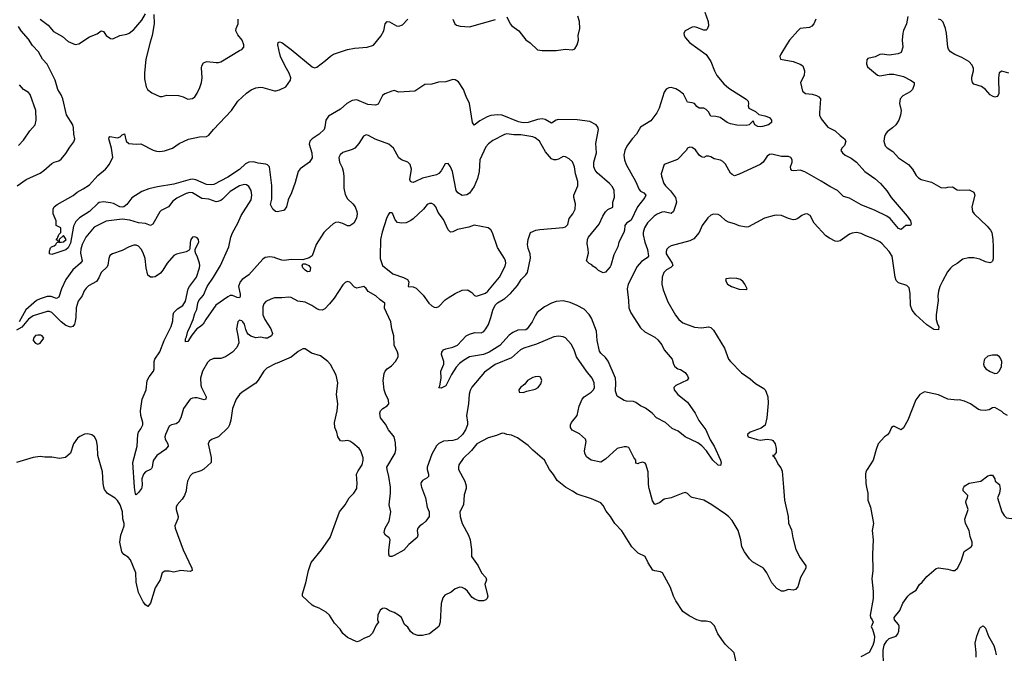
# Model space of a CAD drawing. Header units: inches. Extents: x 1473912 to 1647258, y 640388 to 773423.
# Tile 186 of 256: x 1577816 to 1586211, y 668584 to 673985. Entities that reach past the tile are written whole.
import ezdxf

# ---------------------------------------------------------------- set-up
doc = ezdxf.new("R2010")
doc.units = ezdxf.units.IN
doc.header["$MEASUREMENT"] = 0
for name, color, linetype in [('B5676', 7, 'Continuous'), ('B5677', 7, 'Continuous'), ('B5686', 7, 'Continuous'), ('B5687', 7, 'Continuous')]:
    doc.layers.add(name, color=color, linetype=linetype)

msp = doc.modelspace()

# ---------------------------------------------------------------- linework, layer by layer
at = {"layer": 'B5676', "color": 5}
for points, elevation in [([(1579239.6, 670000), (1579236, 669970), (1579220.3, 669930), (1579202, 669898), (1579159.3, 669850), (1579150.4, 669830), (1579150.4, 669810), (1579166.7, 669750), (1579164.9, 669730), (1579139.3, 669670), (1579141.6, 669650), (1579210, 669466.8), (1579283.8, 669310), (1579286, 669290), (1579270, 669280.9), (1579190, 669289.7), (1579130, 669274.5), (1579090, 669283.7), (1579054.8, 669285.2), (1579031.3, 669270), (1579014.9, 669210), (1578970, 669140.9), (1578930.2, 669009.8), (1578910, 668982.7), (1578890, 668996), (1578870, 669022.7), (1578830, 669101.2), (1578809.8, 669190), (1578805.4, 669270), (1578761.2, 669381.2), (1578742, 669402), (1578705.1, 669425.1), (1578687.7, 669447.7), (1578669.7, 669530), (1578678.8, 669590), (1578707.6, 669670), (1578706.6, 669690), (1578694.5, 669730), (1578693.6, 669790), (1578672.5, 669850), (1578650, 669887.6), (1578630, 669906.3), (1578565.3, 669945.3), (1578539.2, 669979.2), (1578534.7, 670000)], 780), ([(1578857.6, 670000), (1578856, 669990), (1578830, 669953.2), (1578810, 669935.3), (1578804.1, 669944.1), (1578797.6, 669977.6), (1578795.9, 670000)], 760)]:
    msp.add_lwpolyline(points, dxfattribs=dict(at, elevation=elevation))
at = {"layer": 'B5677', "color": 5}
for points, elevation in [([(1577990.2, 673990.2), (1578058.9, 673938.9), (1578105.1, 673885.1), (1578180.8, 673840.8), (1578230, 673798.9), (1578290, 673773.4), (1578320.2, 673779.8), (1578410, 673839.1), (1578475.9, 673864.1), (1578510, 673891.3), (1578530, 673884.7), (1578554, 673850), (1578590, 673825.5), (1578610, 673823), (1578670, 673850.4), (1578730, 673860.5), (1578750, 673870.5), (1578790, 673903), (1578857.8, 673982.2), (1578890, 674034)], 740), ([(1578958.8, 674030), (1578961.6, 673950), (1578945.5, 673850), (1578927.3, 673792.7), (1578892.7, 673647.3), (1578879, 673530), (1578880.5, 673480.5), (1578893.4, 673413.4), (1578907, 673390), (1578942.6, 673362.6), (1579010, 673330.3), (1579030, 673330.3), (1579070, 673340.9), (1579170, 673337.6), (1579208.8, 673328.8), (1579250, 673308.7), (1579290, 673312), (1579310, 673326.7), (1579330, 673358.4), (1579352.5, 673407.5), (1579365.7, 673450), (1579371.6, 673490), (1579365.4, 673574.6), (1579368, 673592), (1579383, 673617), (1579411.5, 673628.5), (1579490, 673619.5), (1579510, 673619.3), (1579530, 673625.5), (1579690, 673723), (1579709.6, 673730.4), (1579726, 673750), (1579727, 673770), (1579711.6, 673810), (1579676.2, 673856.2), (1579659.6, 673890), (1579660.7, 673910), (1579678.7, 673950), (1579678, 673990)], 740), ([(1577796, 672570), (1577870, 672622), (1577990, 672676.1), (1578021.5, 672698.5), (1578090, 672759.5), (1578110, 672770.4), (1578150, 672782.4), (1578170, 672795.8), (1578210, 672843.7), (1578242.4, 672897.6), (1578277.3, 672942.7), (1578285.1, 672970), (1578276.4, 673010), (1578275.6, 673064.4), (1578268.7, 673090), (1578214.7, 673174.7), (1578184.6, 673310), (1578170, 673344.4), (1578142.2, 673390), (1578117.5, 673470), (1578050, 673606.6), (1578009.8, 673650), (1577976, 673710), (1577926.4, 673766.4), (1577890, 673818), (1577829.8, 673890), (1577806.3, 673926.3)], 740), ([(1577805.9, 672914.1), (1577850, 672957.1), (1577902.7, 673037.3), (1577947.3, 673090), (1577956.2, 673130), (1577954.7, 673210), (1577906.6, 673346.6), (1577890, 673364.2), (1577847.3, 673390), (1577815.8, 673430)], 760), ([(1580000, 672349.6), (1579998, 672350), (1579974, 672370), (1579955.3, 672410), (1579964.5, 672455.5), (1579967, 672573), (1579946, 672730), (1579930, 672746.8), (1579913.3, 672753.3), (1579850, 672761.4), (1579810, 672772.5), (1579770, 672771.6), (1579742.7, 672757.3), (1579690, 672709), (1579590, 672643.4), (1579470, 672580.4), (1579450, 672576.8), (1579410, 672580.4), (1579319.3, 672619.3), (1579290, 672624.9), (1579270, 672623), (1579130, 672581.8), (1578990, 672559.3), (1578917.7, 672542.3), (1578858.2, 672521.8), (1578773.3, 672466.7), (1578730.1, 672410), (1578703.8, 672390), (1578690, 672386.6), (1578670, 672389.9), (1578617.3, 672417.3), (1578590, 672423.7), (1578530, 672431.5), (1578494.6, 672425.4), (1578481.7, 672418.3), (1578412.4, 672350), (1578324.8, 672295.2), (1578295.9, 672264.1), (1578275, 672225), (1578250, 672079), (1578230, 672039.6), (1578210, 672024.2), (1578090, 671984), (1578070, 671988), (1578069.2, 672010.8), (1578079, 672041), (1578088, 672050), (1578110, 672057.3), (1578125.2, 672070), (1578134, 672086), (1578146, 672090), (1578142, 672102), (1578130, 672106), (1578128.9, 672111.1), (1578138, 672122), (1578150, 672154), (1578166, 672170), (1578166, 672210), (1578128, 672230), (1578126, 672270), (1578101.2, 672330), (1578102.7, 672370), (1578109.3, 672390), (1578135.3, 672410), (1578272.9, 672487.1), (1578306.1, 672513.9), (1578358, 672542), (1578410, 672578), (1578482, 672658), (1578546.6, 672710), (1578564.5, 672730), (1578579.3, 672750), (1578609.3, 672810.7), (1578598, 672890), (1578575.3, 672970), (1578578, 672982), (1578586, 672990), (1578650, 672977.1), (1578673.6, 672986.4), (1578690, 673002.8), (1578710, 673010.8), (1578724.9, 672950), (1578746, 672930), (1578810, 672922.8), (1578850, 672926), (1578954.2, 672874.2), (1578983.7, 672863.7), (1579010, 672860.4), (1579050, 672867.2), (1579119, 672890), (1579176, 672930), (1579254.6, 672965.4), (1579350, 672986), (1579410, 672990.7), (1579430, 673002), (1579467.3, 673050), (1579622.7, 673210), (1579676, 673290), (1579750, 673359.1), (1579790, 673387.3), (1579830, 673405.5), (1579870, 673410.4), (1579890, 673408.2), (1579990, 673377.6), (1580000, 673379.7)], 720), ([(1580000, 671953.6), (1579990, 671957.4), (1579950, 671963.5), (1579910, 671957.6), (1579890, 671944.7), (1579771.1, 671808.9), (1579712.7, 671770), (1579695.1, 671750), (1579682.7, 671710), (1579695.1, 671644.9), (1579695.1, 671624.9), (1579690, 671615.1), (1579670, 671618), (1579630, 671634), (1579610, 671633.2), (1579590, 671623.7), (1579489.5, 671550.5), (1579403, 671430), (1579380.5, 671390), (1579359.1, 671370), (1579325.3, 671350), (1579283, 671297), (1579250, 671242), (1579230, 671239), (1579230, 671264.7), (1579238.7, 671281.3), (1579249.8, 671330), (1579264, 671356), (1579295, 671430), (1579310, 671479.5), (1579326.8, 671513.2), (1579335.2, 671570), (1579343.1, 671590), (1579382.8, 671637.2), (1579415, 671710), (1579469.9, 671790), (1579526.8, 671890), (1579600.6, 672050), (1579615.4, 672130), (1579630.5, 672169.5), (1579677.2, 672250), (1579703.7, 672316.3), (1579789.4, 672450), (1579795.1, 672490), (1579789.2, 672530), (1579770, 672564), (1579750, 672577), (1579730, 672581.6), (1579690, 672569.7), (1579610, 672520.4), (1579545.6, 672454.4), (1579530, 672442.7), (1579505.8, 672434.2), (1579490, 672432.5), (1579430, 672456), (1579370, 672459.8), (1579290, 672510.5), (1579267.1, 672512.9), (1579235.8, 672504.2), (1579155.2, 672464.8), (1579122.8, 672437.2), (1579086, 672390), (1579021.8, 672358.2), (1579010, 672346), (1578950, 672242.7), (1578930, 672231.8), (1578890, 672248.5), (1578830, 672253.5), (1578756.6, 672276.6), (1578690, 672285.3), (1578552.5, 672267.5), (1578450, 672216), (1578378.8, 672130), (1578350, 672069.6), (1578338.6, 672030), (1578335.5, 671995.5), (1578349.2, 671930), (1578333.4, 671910), (1578270, 671851.5), (1578210.8, 671770), (1578171.6, 671690), (1578150, 671619.7), (1578130, 671609.8), (1578084.1, 671624.1), (1578050, 671625.8), (1577990, 671605), (1577960.8, 671590), (1577868.8, 671511.2), (1577813, 671410)], 740), ([(1578795.9, 670000), (1578780.4, 670210), (1578817.2, 670350), (1578822.4, 670450), (1578829.6, 670470), (1578850, 670497.3), (1578865.1, 670530), (1578865.7, 670550), (1578848.9, 670610), (1578847.1, 670650), (1578861, 670750), (1578895, 670830), (1578903.1, 670910), (1578919.1, 670940.9), (1578956.1, 670990), (1578962, 671010), (1578962.6, 671070), (1578968, 671090), (1579010, 671152.4), (1579047.9, 671250), (1579107.2, 671370), (1579122.3, 671417.7), (1579123.7, 671470), (1579130.5, 671489.5), (1579160.9, 671519.1), (1579206.3, 671550), (1579230, 671586), (1579253.7, 671690), (1579263, 671710), (1579322.4, 671790), (1579349.6, 671870), (1579351.5, 671890), (1579349.6, 671910), (1579330, 671968.7), (1579317.2, 671990), (1579313.2, 672010), (1579313.2, 672030), (1579342.7, 672090), (1579340.9, 672110), (1579330, 672125.2), (1579310, 672134.5), (1579288.7, 672131.3), (1579276.3, 672110), (1579270, 672086), (1579267.3, 672032.7), (1579259.9, 672020.1), (1579234.9, 672005.1), (1579154.4, 671985.6), (1579130, 671973.6), (1579074, 671910), (1579037.6, 671850), (1579015.9, 671824.1), (1578970, 671794), (1578950, 671789.5), (1578930, 671789.5), (1578908.7, 671808.7), (1578894.2, 671870), (1578885.2, 671950), (1578870, 671997.6), (1578852.7, 672030), (1578830, 672055.4), (1578810, 672062.6), (1578790, 672061.7), (1578750, 672048.3), (1578690, 672018.3), (1578606.8, 671990), (1578585.1, 671974.9), (1578575.8, 671950), (1578567.8, 671892.2), (1578560.8, 671879.2), (1578512.2, 671830), (1578490, 671783.7), (1578470, 671754.5), (1578403.9, 671716.1), (1578382.8, 671697.2), (1578366.6, 671673.4), (1578348, 671630), (1578314.1, 671585.9), (1578296.5, 671530), (1578295.2, 671450), (1578288.6, 671411.4), (1578282.8, 671390), (1578269.1, 671370.9), (1578250, 671364.7), (1578210, 671379.3), (1578170, 671409.8), (1578090, 671489.8), (1578070, 671497.3), (1578050, 671497.3), (1577930, 671462), (1577890, 671431), (1577834.7, 671365.3), (1577790, 671339.6)], 760), ([(1580000, 671614.4), (1579990, 671614.5), (1579956.1, 671603.9), (1579915.9, 671584.1), (1579898, 671562), (1579890, 671538), (1579889, 671470), (1579904.9, 671430), (1579956.3, 671350), (1579970.2, 671310), (1579964.4, 671290), (1579930, 671271), (1579908.9, 671268.9), (1579870, 671279.1), (1579830, 671273.5), (1579787.2, 671287.2), (1579764.2, 671304.2), (1579755.9, 671315.9), (1579743.8, 671343.8), (1579733.7, 671390), (1579719.5, 671410), (1579710, 671418.4), (1579690, 671422.7), (1579674.8, 671410), (1579663.8, 671350), (1579679.9, 671279.9), (1579684.2, 671230), (1579667.4, 671190), (1579630.2, 671149.8), (1579570, 671112.2), (1579530, 671098.3), (1579470, 671096.2), (1579437.7, 671082.3), (1579417.8, 671062.2), (1579374.3, 670990), (1579359.1, 670930), (1579361.5, 670870), (1579366.5, 670850), (1579404.9, 670770), (1579402.8, 670750), (1579390, 670744.7), (1579330, 670760.3), (1579310, 670761.2), (1579290, 670759.2), (1579271, 670749), (1579212.8, 670670), (1579188.9, 670590), (1579170, 670554), (1579150, 670538.7), (1579110, 670531.3), (1579090, 670520.7), (1579058.2, 670450), (1579053.8, 670430), (1579056, 670410), (1579080.5, 670370), (1579083, 670350), (1579059.6, 670320.4), (1578985.7, 670270), (1578957.4, 670230), (1578950.3, 670210), (1578945.5, 670170), (1578939.5, 670160.5), (1578930.3, 670149.7), (1578890, 670129.6), (1578872.4, 670110), (1578858.9, 670070), (1578860.6, 670019.4), (1578857.6, 670000)], 760), ([(1580000, 671053.2), (1579924.3, 671015.7), (1579897.6, 670990), (1579850, 670911.6), (1579830, 670887.2), (1579713.4, 670810), (1579690.5, 670790), (1579663.1, 670750), (1579630.3, 670669.7), (1579616.5, 670570), (1579604, 670530), (1579592.9, 670510), (1579511.4, 670428.6), (1579452.5, 670407.5), (1579430.5, 670389.5), (1579424.4, 670370), (1579448.4, 670251.6), (1579447.7, 670210), (1579385.2, 670154.8), (1579359.7, 670140.3), (1579290, 670115.6), (1579270, 670098), (1579245.5, 670050), (1579239.6, 670000)], 780), ([(1578534.7, 670000), (1578527.7, 670032.3), (1578521.2, 670130), (1578483.7, 670270), (1578478.7, 670350), (1578470, 670398), (1578452.7, 670430), (1578430, 670446.6), (1578395.9, 670455.9), (1578370, 670451.8), (1578330, 670433.3), (1578310, 670417.6), (1578274, 670370), (1578250.6, 670290), (1578206.7, 670253.3), (1578156.7, 670243.3), (1578090, 670255.4), (1578030, 670254.7), (1577990, 670260.7), (1577930, 670253.6), (1577790, 670209.6)], 780)]:
    msp.add_lwpolyline(points, dxfattribs=dict(at, elevation=elevation))
for points, elevation in [([(1578190, 672146), (1578154, 672110), (1578154, 672090), (1578170, 672087.7), (1578190, 672092), (1578213.2, 672110)], 720), ([(1577970, 671297), (1577950, 671291.8), (1577934, 671270), (1577931, 671250), (1577950, 671226.8), (1577970, 671218.8), (1577990, 671226.8), (1578022, 671270), (1578008.7, 671290), (1577995.6, 671295.6)], 780)]:
    msp.add_lwpolyline(points, close=True, dxfattribs=dict(at, elevation=elevation))
at = {"layer": 'B5686', "color": 5}
for points, elevation in [([(1581622.7, 670000), (1581622.4, 669990), (1581605.5, 669934.5), (1581599.5, 669850), (1581568.5, 669790), (1581572.4, 669750), (1581588.5, 669690), (1581641.6, 669590), (1581655.5, 669550), (1581667.7, 669470), (1581667.3, 669410), (1581724, 669330), (1581753.4, 669270), (1581791, 669230), (1581794.8, 669210), (1581782, 669170), (1581807.7, 669070), (1581802.8, 669050), (1581790, 669039.3), (1581770, 669032.3), (1581730, 669032), (1581690, 669047.6), (1581670, 669062), (1581634, 669114), (1581610, 669134.5), (1581590, 669143.7), (1581570, 669146.6), (1581530, 669132.3), (1581494.2, 669105.8), (1581441.1, 669078.9), (1581424.1, 669055.9), (1581410.4, 669009.6), (1581400.3, 668850), (1581388.5, 668811.5), (1581309.1, 668750.9), (1581250, 668735), (1581210, 668736.5), (1581170, 668751.1), (1581148.5, 668770), (1581126.2, 668806.2), (1581098, 668830), (1581070, 668889), (1581046, 668910), (1581010, 668931.6), (1580970, 668945.2), (1580944.1, 668964.1), (1580930, 668969.3), (1580910, 668966.6), (1580890, 668952.7), (1580868.7, 668910), (1580868.1, 668868.1), (1580874.8, 668850), (1580856.4, 668823.6), (1580823.4, 668756.6), (1580798.8, 668730), (1580750, 668709.5), (1580710, 668686.6), (1580690, 668682.7), (1580610, 668719), (1580572.5, 668752.5), (1580549.5, 668789.5), (1580500.7, 668840.7), (1580457.2, 668910), (1580430, 668934.5), (1580370, 668969.4), (1580324.5, 668984.5), (1580310, 668994), (1580228, 669070), (1580228, 669090), (1580255.6, 669184.4), (1580279.7, 669290), (1580302.4, 669357.6), (1580390, 669465.5), (1580464.5, 669570), (1580543.6, 669790), (1580589.7, 669850.3), (1580626, 669910), (1580666.3, 669950), (1580689.7, 669990), (1580690.8, 670000)], 780), ([(1581241.4, 670000), (1581274.7, 669910), (1581290.3, 669830), (1581308.5, 669790), (1581306.4, 669750), (1581278.4, 669710), (1581250, 669683.6), (1581226.8, 669670), (1581210.6, 669650), (1581204.9, 669630), (1581210.4, 669590), (1581204.9, 669570), (1581132.7, 669510), (1581090, 669463.6), (1581010, 669418.4), (1580990, 669409.4), (1580970, 669409), (1580962.9, 669430), (1580962.7, 669462.7), (1580974.5, 669550), (1580967.2, 669567.2), (1580935.3, 669590), (1580924, 669610), (1580925.2, 669630), (1580933.2, 669650), (1580965.2, 669710), (1580979.5, 669790), (1580966.9, 669850), (1580978.9, 669950), (1580978.9, 669990), (1580977.3, 670000)], 760), ([(1583942.7, 668430), (1583908.9, 668588.9), (1583830, 668662), (1583769.3, 668750), (1583738.6, 668818.6), (1583709.1, 668849.1), (1583670, 668857.2), (1583630, 668857), (1583590.7, 668869.3), (1583523.9, 668903.9), (1583470, 668939.3), (1583409.7, 669030), (1583389.7, 669070), (1583363.8, 669143.8), (1583297.2, 669270), (1583279.6, 669279.6), (1583230, 669285.6), (1583213.8, 669293.8), (1583175.1, 669355.1), (1583149.5, 669410), (1583090, 669437.2), (1583035.3, 669490), (1582950, 669627), (1582890, 669689.6), (1582853.3, 669750), (1582816.6, 669796.6), (1582790, 669843.6), (1582770, 669865.6), (1582690, 669900.5), (1582570, 669939.6), (1582530, 669967.3), (1582470, 669999.6), (1582469.5, 670000)], 780), ([(1584329, 670000), (1584338, 669890), (1584367, 669750), (1584370, 669692), (1584397.3, 669637.3), (1584408.3, 669568.3), (1584432.7, 669470), (1584470, 669398.8), (1584517.3, 669330), (1584518.8, 669310), (1584473.4, 669230), (1584450.5, 669149.5), (1584430, 669128.7), (1584410, 669122), (1584370, 669128.7), (1584330, 669114), (1584310, 669113.2), (1584270, 669135.1), (1584230, 669185.1), (1584186.6, 669270), (1584158, 669310), (1584064.4, 669364.4), (1584038.3, 669390), (1583994.5, 669450), (1583974, 669490), (1583965.7, 669550), (1583942, 669630), (1583890, 669715.1), (1583859.7, 669750), (1583835.1, 669770), (1583717.7, 669850), (1583650, 669889.7), (1583550.8, 669910.8), (1583538, 669918), (1583510, 669946.6), (1583490, 669953.6), (1583470, 669949.5), (1583370, 669909.3), (1583310, 669897), (1583270, 669867.3), (1583230, 669852.7), (1583210, 669884), (1583182.2, 669990), (1583180.9, 670000)], 760), ([(1585037.1, 670000), (1585048.2, 669950), (1585047, 669890), (1585070.4, 669830), (1585096.3, 669690), (1585084.9, 669630), (1585094, 669550), (1585087.9, 669427.9), (1585090.6, 669290), (1585082, 669218), (1585094, 669110), (1585094, 669050), (1585066.8, 668910), (1585071, 668890), (1585084.7, 668870), (1585091.3, 668850), (1585076, 668810), (1585086, 668790), (1585102.8, 668730), (1585101, 668690), (1585091, 668650), (1585058, 668590), (1584987.5, 668552.5)], 780), ([(1585184.7, 668350), (1585178.4, 668610), (1585187.3, 668652.7), (1585209.5, 668690.5), (1585229.5, 668710.5), (1585290, 668730.5), (1585304.2, 668750), (1585311.1, 668771.1), (1585314.7, 668814.7), (1585309.3, 668830), (1585273.2, 668870), (1585272.7, 668890), (1585319.5, 668950), (1585347, 669010), (1585387.3, 669070), (1585409.4, 669090), (1585458.8, 669121.2), (1585487, 669170), (1585510, 669190.7), (1585550, 669239.1), (1585630, 669306.8), (1585650, 669313.4), (1585730, 669302), (1585770, 669290.5), (1585790, 669290.6), (1585811.1, 669308.9), (1585843.7, 669370), (1585869.4, 669450.6), (1585928.4, 669491.6), (1585936.4, 669503.6), (1585935.3, 669530), (1585918.6, 669578.6), (1585912, 669630), (1585880.9, 669690), (1585872.9, 669727.1), (1585901.2, 669810), (1585882.7, 669870), (1585886, 669890), (1585897.2, 669910), (1585899, 669930), (1585859, 669970), (1585859, 669990), (1585866.5, 670000)], 780), ([(1586173, 670000), (1586174.4, 669990), (1586170.4, 669950), (1586153.4, 669910), (1586190, 669790.6), (1586210, 669758), (1586230, 669738.4), (1586270, 669732.4), (1586390, 669764), (1586435.5, 669764.5), (1586469.3, 669770.7), (1586503.7, 669796.3), (1586518.4, 669821.6), (1586522, 669850), (1586515.6, 669890), (1586444.1, 670000)], 780), ([(1585972, 668550), (1585972, 668590), (1585960.9, 668670), (1585976, 668730), (1586003.3, 668796.7), (1586010, 668806), (1586030, 668818), (1586050, 668798), (1586077.3, 668730), (1586121, 668650), (1586133.4, 668610), (1586140.5, 668570)], 760)]:
    msp.add_lwpolyline(points, dxfattribs=dict(at, elevation=elevation))
at = {"layer": 'B5687', "color": 5}
for points, elevation in [([(1583657.4, 674050), (1583687, 673970), (1583688.3, 673931.7), (1583676.7, 673903.3), (1583670, 673897.2), (1583650, 673897), (1583590, 673919.7), (1583570, 673924), (1583550, 673922), (1583489.1, 673890.9), (1583477.1, 673870), (1583480.4, 673850), (1583492.4, 673830), (1583528, 673790), (1583670, 673687.7), (1583708.2, 673630), (1583738.7, 673550), (1583760.3, 673510), (1583818.7, 673438.7), (1583861.1, 673401.1), (1584010, 673306.8), (1584026.8, 673290), (1584030.8, 673269.2), (1584026, 673250), (1584032, 673230), (1584090, 673203), (1584117.7, 673177.7), (1584170, 673166.4), (1584210, 673150.4), (1584224.9, 673130), (1584226.8, 673110), (1584201, 673090), (1584150, 673074.3), (1584130, 673072.8), (1584110, 673075.1), (1584085.2, 673090), (1584070, 673122), (1584034.8, 673090), (1584010, 673083.1), (1583930, 673084.7), (1583877.4, 673097.4), (1583848.5, 673108.5), (1583788.7, 673150), (1583750, 673160.9), (1583710, 673162.7), (1583690, 673199.3), (1583670, 673219.6), (1583650, 673229.6), (1583610, 673229.8), (1583590, 673245.1), (1583569.8, 673269.8), (1583550, 673277.2), (1583510, 673282), (1583475.1, 673350), (1583440, 673380), (1583410, 673395.1), (1583370, 673406.3), (1583350, 673404.2), (1583327.5, 673392.5), (1583311.7, 673368.3), (1583268.8, 673230), (1583248.1, 673191.9), (1583196.5, 673123.5), (1583110, 673069.6), (1583074.9, 673010), (1583038, 672970), (1582993.5, 672906.5), (1582974.6, 672870), (1582968, 672830), (1582973.8, 672790), (1582986.2, 672750), (1583067.6, 672607.6), (1583098.1, 672538.1), (1583110, 672524.3), (1583137.4, 672510), (1583153.1, 672490), (1583147.1, 672470), (1583082.7, 672390), (1583030, 672275.4), (1582988.3, 672251.7), (1582975, 672230), (1582972.2, 672190), (1582966, 672170), (1582923.2, 672090), (1582916.9, 672050), (1582880.7, 671979.3), (1582856.5, 671890), (1582850, 671877), (1582810, 671834), (1582790, 671828), (1582750, 671848), (1582730, 671868), (1582703.1, 671883.1), (1582694.6, 671894.6), (1582670, 671908), (1582649.3, 671930), (1582665.3, 671994.7), (1582664, 672030), (1582655.2, 672075.2), (1582658.2, 672110), (1582665.6, 672130), (1582757.9, 672242.1), (1582787.9, 672310), (1582810, 672346.5), (1582830, 672367.2), (1582873.2, 672386.8), (1582874, 672430), (1582886.8, 672473.2), (1582883.2, 672530), (1582870, 672560.2), (1582846, 672590), (1582740.6, 672680.6), (1582722.9, 672702.9), (1582712.2, 672730), (1582710.3, 672770), (1582735.3, 672850), (1582728.8, 672930), (1582749.8, 673049.8), (1582745.1, 673070), (1582731.2, 673090), (1582677.9, 673117.9), (1582570, 673131.6), (1582405.9, 673134.1), (1582390, 673129.7), (1582350, 673104), (1582295.7, 673135.7), (1582270, 673140.2), (1582230, 673134.2), (1582150, 673108.2), (1582110, 673105.3), (1582070, 673115.4), (1581930, 673171.1), (1581890, 673175.2), (1581832.4, 673167.6), (1581802.3, 673157.7), (1581738.2, 673121.8), (1581690, 673085.2), (1581677, 673110), (1581652.1, 673270), (1581621.4, 673330), (1581600.9, 673390), (1581556.5, 673456.5), (1581530, 673473.7), (1581510, 673476.4), (1581450, 673455.8), (1581387, 673453), (1581330, 673436.2), (1581270, 673433.6), (1581184.5, 673375.5), (1581050, 673368.5), (1581010, 673380.5), (1580990, 673376.8), (1580930, 673352.8), (1580910, 673339.2), (1580873.8, 673266.2), (1580850, 673256.5), (1580783, 673263), (1580690, 673301.5), (1580650, 673295.5), (1580605, 673270), (1580550, 673223.7), (1580450, 673161.8), (1580426, 673130), (1580418.7, 673070), (1580411.1, 673048.9), (1580370.2, 673010), (1580310.3, 672970), (1580290.3, 672950), (1580283.4, 672923.4), (1580308, 672850), (1580310, 672808), (1580286, 672770), (1580207.1, 672712.9), (1580190.5, 672690), (1580164.1, 672595.9), (1580134, 672510), (1580106, 672450), (1580090, 672388.7), (1580070, 672362), (1580062, 672358), (1580013.2, 672346.8), (1580000, 672349.6)], 720), ([(1581970, 674008.5), (1581999, 673950), (1582013.3, 673933.3), (1582070.8, 673890.8), (1582130, 673812.8), (1582168, 673788), (1582230, 673728.7), (1582270, 673722), (1582390, 673723.6), (1582470, 673734), (1582530, 673728.7), (1582550, 673737.3), (1582569.6, 673770), (1582579.3, 673810), (1582577, 673850), (1582590.9, 673909.1), (1582588.5, 673970), (1582573.9, 674013.9)], 720), ([(1585388, 674012), (1585376.4, 673950), (1585350, 673893.2), (1585344.6, 673870), (1585338.9, 673810), (1585346.7, 673750), (1585330, 673706.6), (1585307, 673693), (1585230, 673682.9), (1585170, 673692.3), (1585150, 673689.3), (1585110, 673669.4), (1585046.8, 673653.2), (1585038, 673642), (1585036, 673610), (1585044.5, 673584.5), (1585130, 673511), (1585150, 673507.7), (1585230, 673521.3), (1585270, 673520.4), (1585350, 673500.7), (1585412, 673470), (1585442, 673450), (1585441, 673430), (1585426.8, 673390), (1585406.8, 673370), (1585345.1, 673334.9), (1585321.6, 673310), (1585318.4, 673270), (1585330.4, 673210), (1585326.4, 673170), (1585310.2, 673129.8), (1585286, 673090), (1585257.6, 673062.4), (1585213.4, 673030), (1585198.4, 673010), (1585190, 672988.7), (1585184.2, 672950), (1585194.9, 672910), (1585211.7, 672891.7), (1585260.9, 672860.9), (1585307.7, 672807.7), (1585394, 672750), (1585428.7, 672710), (1585458, 672658), (1585478, 672638), (1585503.2, 672623.2), (1585590, 672598.7), (1585670, 672554.8), (1585709.1, 672550.9), (1585730, 672558.8), (1585770, 672561), (1585810, 672536), (1585830, 672531), (1585910, 672533.4), (1585950, 672514.8), (1585959.1, 672490), (1585932.7, 672390), (1585939.1, 672350), (1585953.4, 672330), (1586065.1, 672225.1), (1586093, 672190), (1586103, 672170), (1586112.5, 672112.5), (1586115.3, 672050), (1586114.6, 671945.4), (1586110, 671928), (1586102, 671918), (1586086.8, 671913.2), (1586050, 671919.6), (1586002.7, 671942.7), (1585950, 671955.1), (1585906.3, 671953.7), (1585856.1, 671943.9), (1585810, 671906), (1585770, 671883.7), (1585751.9, 671868.1), (1585725.5, 671834.5), (1585682.8, 671757.2), (1585660.2, 671710), (1585648.9, 671670), (1585644.9, 671630), (1585647, 671590), (1585630.4, 671470), (1585630.4, 671430), (1585640.5, 671390), (1585652.4, 671370), (1585650, 671342), (1585610, 671345.2), (1585550, 671382.7), (1585456, 671470), (1585426, 671510), (1585409.6, 671549.6), (1585407.6, 671650), (1585399.6, 671699.6), (1585379.6, 671719.6), (1585310, 671742.9), (1585290, 671762.7), (1585280.4, 671790), (1585254.8, 671970), (1585230, 672009.6), (1585170, 672075.6), (1585150, 672091.5), (1585090, 672120.5), (1585030, 672141.6), (1584990, 672161.6), (1584950, 672171.2), (1584913.8, 672166.2), (1584890, 672156.2), (1584810, 672100.7), (1584790, 672094), (1584770, 672098.4), (1584721.7, 672121.7), (1584690, 672143.7), (1584590, 672249.3), (1584554.8, 672314.8), (1584530, 672329.7), (1584510, 672328), (1584484.7, 672315.3), (1584450, 672289.6), (1584430, 672280.7), (1584410, 672278.4), (1584370, 672289.6), (1584310, 672316.2), (1584270, 672319.6), (1584250, 672315.6), (1584167.2, 672292.8), (1584030, 672219.7), (1584010, 672216.3), (1583950, 672227.1), (1583910, 672245.4), (1583860.1, 672260.1), (1583834.6, 672274.6), (1583790, 672314.5), (1583770, 672324.5), (1583730, 672327.6), (1583710, 672319.6), (1583683.9, 672296.1), (1583634.9, 672230), (1583610.4, 672170), (1583563.5, 672116.5), (1583530, 672098.9), (1583370, 672056.9), (1583350, 672046.3), (1583334.9, 672030), (1583326.7, 672010), (1583327.8, 671990), (1583379.6, 671910), (1583384.2, 671890), (1583367.5, 671872.5), (1583330, 671853.1), (1583309.1, 671830), (1583294.9, 671790), (1583291.6, 671730), (1583303, 671683), (1583341.2, 671581.2), (1583407.5, 671467.5), (1583436.4, 671430), (1583470, 671402), (1583570, 671364.9), (1583630, 671359.5), (1583690, 671366.4), (1583710, 671360.5), (1583730, 671337.3), (1583826.1, 671186.1), (1583860.3, 671090), (1583876, 671070), (1583970, 670974.6), (1584044.8, 670924.8), (1584090, 670884.9), (1584161.7, 670841.7), (1584173, 670830), (1584181.6, 670810), (1584194.4, 670770), (1584196.1, 670716.1), (1584185.5, 670590), (1584170.5, 670529.5), (1584137.6, 670502.4), (1584044.7, 670470), (1584021, 670450), (1584022, 670442), (1584027.7, 670427.7), (1584105.1, 670405.1), (1584130, 670402), (1584190, 670409), (1584224.6, 670404.6), (1584236.9, 670396.9), (1584256.4, 670370), (1584266.4, 670330), (1584265.2, 670294.8), (1584250, 670274), (1584234, 670270), (1584243.6, 670263.6), (1584259.8, 670239.8), (1584286, 670190), (1584305.7, 670165.7), (1584317.7, 670137.7), (1584329, 670000)], 760), ([(1584604.9, 673990), (1584587.7, 673950), (1584570.8, 673930), (1584550, 673918), (1584470.7, 673909.3), (1584450, 673889), (1584380.7, 673810), (1584353.4, 673770), (1584306, 673690), (1584298, 673670), (1584302, 673650), (1584412, 673630), (1584470, 673606.8), (1584492.3, 673592.3), (1584507.7, 673550), (1584503, 673510), (1584474.4, 673450), (1584490, 673376), (1584515.8, 673355.8), (1584572, 673350), (1584610, 673339.3), (1584628.6, 673328.6), (1584644.9, 673310), (1584634.9, 673190), (1584636.4, 673170), (1584650, 673138.8), (1584707.3, 673070), (1584770, 673037), (1584810, 672997.6), (1584847.3, 672970), (1584860.7, 672950), (1584848.3, 672911.7), (1584826, 672890), (1584816, 672870), (1584830.7, 672850), (1584854, 672830), (1584904.1, 672804.1), (1584950, 672770.3), (1585022, 672690), (1585106.4, 672630), (1585154, 672590), (1585210, 672524.9), (1585246.4, 672470), (1585382.4, 672310), (1585410.4, 672270), (1585417.3, 672242.7), (1585410.7, 672229.3), (1585370, 672229.3), (1585330, 672195.3), (1585310, 672206), (1585238.9, 672290), (1585210, 672309.7), (1585110, 672357.6), (1584990, 672405.8), (1584890, 672464.5), (1584839.2, 672479.2), (1584789.6, 672530), (1584723.1, 672563.1), (1584649.6, 672610), (1584510, 672688.6), (1584470, 672701.4), (1584416.3, 672696.3), (1584400.6, 672700.6), (1584389.7, 672710), (1584388.3, 672730), (1584401.1, 672770), (1584402, 672790), (1584390, 672809.5), (1584370, 672818.3), (1584310, 672818.7), (1584230, 672839.6), (1584210, 672835.6), (1584190, 672822), (1584154.9, 672770), (1584130.2, 672749.8), (1583950, 672666.9), (1583910, 672654.7), (1583890, 672664.2), (1583877.4, 672677.4), (1583834.5, 672754.5), (1583810, 672777.6), (1583790, 672787.6), (1583738, 672798), (1583710, 672816.2), (1583690, 672822.9), (1583670, 672820.7), (1583650, 672811.6), (1583630, 672815.6), (1583609.8, 672829.8), (1583576.6, 672876.6), (1583550, 672895.1), (1583530, 672897.2), (1583510.7, 672889.3), (1583498.8, 672870), (1583425.8, 672794.2), (1583312, 672750), (1583284, 672670), (1583288, 672650), (1583308.8, 672590), (1583321.3, 672570), (1583365.7, 672525.7), (1583406, 672470), (1583415.5, 672430), (1583411.1, 672408.9), (1583389.1, 672350.9), (1583370, 672333.6), (1583310, 672348.2), (1583290, 672345.1), (1583250, 672327.1), (1583224.6, 672310), (1583170, 672254.7), (1583142, 672210), (1583132.4, 672170), (1583132.4, 672150), (1583146, 672090), (1583170, 672027.3), (1583176.9, 671970), (1583166.1, 671953.9), (1583116.5, 671923.5), (1583079.7, 671880.3), (1583004.6, 671730), (1582996.1, 671690), (1583007.3, 671590), (1583008.4, 671530), (1583025.7, 671485.7), (1583110, 671357), (1583144.8, 671324.8), (1583230, 671279.6), (1583256.4, 671256.4), (1583290, 671212.7), (1583311.4, 671171.4), (1583380.4, 671090), (1583390.6, 671050), (1583402.8, 671030), (1583428.3, 671008.3), (1583450, 671002.8), (1583490, 670977.3), (1583510.6, 670950), (1583517.3, 670930), (1583507.5, 670912.5), (1583410, 670867), (1583393, 670850), (1583394.9, 670830), (1583428.5, 670790), (1583510, 670724.4), (1583573.7, 670630), (1583607.4, 670567.4), (1583666.5, 670490), (1583704.2, 670404.2), (1583737.8, 670350), (1583790.4, 670230), (1583797.1, 670210), (1583790, 670184), (1583770, 670186.6), (1583726, 670230), (1583670.9, 670310.9), (1583631.5, 670351.5), (1583598.2, 670378.2), (1583490, 670429.7), (1583430, 670478), (1583379.6, 670499.6), (1583320.9, 670550), (1583246, 670590), (1583209.3, 670630), (1583152.2, 670672.2), (1583110, 670693.3), (1583070, 670720.5), (1583050, 670731.1), (1582990, 670733.3), (1582970, 670738.4), (1582910, 670777.2), (1582897.1, 670817.1), (1582899.8, 670890), (1582894.5, 670930), (1582833.9, 671073.9), (1582810, 671106.4), (1582770, 671143.1), (1582760.4, 671160.4), (1582738.5, 671250), (1582732.7, 671330), (1582690, 671440.5), (1582670, 671473), (1582630, 671516.8), (1582569.9, 671549.9), (1582510, 671575.3), (1582450, 671587.9), (1582390, 671582.4), (1582350, 671568.8), (1582290, 671537.7), (1582229.1, 671490), (1582213.2, 671466.8), (1582186.4, 671410), (1582142, 671350), (1582130, 671342), (1582062.9, 671337.1), (1582020.5, 671319.5), (1581990, 671295.8), (1581910, 671206.5), (1581819.1, 671150), (1581770, 671131.7), (1581650, 671110.7), (1581600, 671080), (1581565.7, 671054.3), (1581538.1, 671021.9), (1581498.4, 670961.6), (1581450, 670864.5), (1581410, 670843.7), (1581390, 670848), (1581397, 670863), (1581409.1, 670929.1), (1581406, 670990), (1581432.6, 671050), (1581431.1, 671071.1), (1581411.8, 671130), (1581414.5, 671150), (1581420.8, 671159.2), (1581429.7, 671170.3), (1581450, 671180.4), (1581510, 671193.1), (1581550, 671210.3), (1581623.8, 671290), (1581650, 671304.4), (1581697.8, 671317.8), (1581750, 671316.9), (1581772.1, 671327.9), (1581791.2, 671348.8), (1581813.1, 671386.9), (1581834.3, 671445.7), (1581850.7, 671510), (1581870, 671552.2), (1581889.1, 671570.9), (1581951.3, 671608.7), (1582001.5, 671650), (1582060.9, 671719.1), (1582090.8, 671770), (1582131, 671810), (1582144.2, 671830), (1582172, 671952), (1582168.5, 671988.5), (1582150, 672035.3), (1582145.4, 672070), (1582150, 672112), (1582170, 672170.7), (1582215.3, 672190), (1582250, 672197.6), (1582450, 672213.8), (1582470, 672220.2), (1582490, 672238.4), (1582501.7, 672290), (1582533.3, 672330), (1582551.5, 672370), (1582554, 672414), (1582540.7, 672470), (1582540.7, 672490), (1582575.8, 672570), (1582574.3, 672605.7), (1582554.7, 672670), (1582547.3, 672730), (1582530, 672772.7), (1582500.1, 672800.1), (1582470, 672816), (1582450, 672818), (1582410, 672795.1), (1582390, 672789.5), (1582370, 672789.4), (1582350, 672799.5), (1582299.8, 672859.8), (1582248.6, 672948.6), (1582210, 672978.2), (1582190, 672985.8), (1582090, 673003.1), (1582030, 673003.1), (1581970, 673011.8), (1581950, 673007.2), (1581850, 672954.7), (1581812.3, 672927.7), (1581790, 672901.6), (1581739.3, 672790), (1581733.8, 672690), (1581719, 672630), (1581690, 672563.7), (1581650, 672505.6), (1581628.5, 672491.5), (1581590, 672487.3), (1581552.7, 672510), (1581537.6, 672530), (1581505.3, 672690), (1581490, 672731.8), (1581470, 672759.5), (1581444.1, 672755.9), (1581410, 672696), (1581390, 672675.1), (1581370, 672662.9), (1581250, 672633.3), (1581190, 672604.7), (1581170, 672597.6), (1581160.1, 672600.1), (1581147.1, 672607.1), (1581143, 672623), (1581156.3, 672710), (1581146, 672750), (1581124, 672770), (1581070, 672791.8), (1581050, 672806.6), (1581003.5, 672890), (1580964.7, 672924.7), (1580846.6, 672966.6), (1580790, 672997.7), (1580770, 673002.4), (1580747.5, 672992.5), (1580708.4, 672930), (1580673, 672890), (1580650, 672877.6), (1580570, 672852), (1580547.7, 672832.3), (1580537.6, 672810), (1580543.2, 672770), (1580565.4, 672725.4), (1580573.5, 672693.5), (1580578.3, 672650), (1580579.2, 672550), (1580590, 672496.3), (1580610, 672458.9), (1580655.8, 672415.8), (1580675.3, 672390), (1580690.3, 672350), (1580692.2, 672330), (1580686.9, 672293.1), (1580664.9, 672250), (1580630, 672227.3), (1580610, 672227.8), (1580570, 672247.8), (1580530, 672258.7), (1580510, 672255.6), (1580490, 672245.1), (1580427.8, 672192.2), (1580408.2, 672170), (1580343.7, 672070), (1580309.1, 671970.9), (1580285.2, 671954.8), (1580230, 671937.7), (1580130, 671940.5), (1580070, 671931.8), (1580050, 671934.5), (1580000, 671953.6)], 740), ([(1580000, 673379.7), (1580030, 673386), (1580086.6, 673413.4), (1580124, 673470), (1580129.2, 673490), (1580114.5, 673530), (1580089.7, 673569.7), (1580043.3, 673663.3), (1580034.3, 673690), (1580017, 673770), (1580021.2, 673790), (1580030, 673797.3), (1580050, 673790.4), (1580130, 673732.2), (1580310, 673582.4), (1580330, 673574.9), (1580350, 673579.3), (1580423.7, 673636.3), (1580465.2, 673674.8), (1580492.7, 673690), (1580610, 673730.1), (1580670, 673741.4), (1580778, 673750), (1580831.7, 673768.3), (1580896.3, 673843.7), (1580921.6, 673890), (1580932.3, 673950), (1580949.3, 673970), (1580970, 673966), (1581030, 673934), (1581050, 673930.4), (1581078.6, 673941.4), (1581126.6, 673990)], 720), ([(1581508.5, 673988.5), (1581526, 673950), (1581539.7, 673939.7), (1581571, 673931), (1581650, 673923.3), (1581872.7, 673987.3)], 720), ([(1586250.6, 673529.4), (1586190, 673546.6), (1586167.2, 673532.8), (1586161.3, 673490), (1586163.5, 673356.5), (1586159.1, 673340.9), (1586150, 673329), (1586130, 673325.2), (1586110, 673333.2), (1586090, 673345.2), (1586050, 673389.2), (1586015.9, 673415.9), (1585950, 673435.3), (1585939, 673450), (1585935.1, 673475.1), (1585935.1, 673495.1), (1585947, 673550), (1585947, 673570), (1585936.6, 673596.6), (1585908.1, 673628.1), (1585850, 673663.7), (1585789.6, 673689.6), (1585752, 673712), (1585734.5, 673734.5), (1585729.6, 673749.6), (1585718.3, 673870), (1585709.7, 673909.7), (1585690, 673965.2), (1585670, 673982.7), (1585650, 673989.4)], 760), ([(1580977.3, 670000), (1580963.1, 670090), (1580947.8, 670150), (1580947.6, 670170), (1581016.8, 670290), (1581022, 670318), (1581021.4, 670378.6), (1581009.9, 670429.9), (1580959.7, 670490), (1580935.9, 670535.9), (1580892.7, 670590), (1580887, 670630), (1580893.2, 670650), (1580912.7, 670670), (1580947.9, 670692.1), (1580963.7, 670710), (1580961.2, 670741.2), (1580934.7, 670794.7), (1580923, 670830), (1580916.4, 670910), (1580924.8, 670970), (1580932.1, 670990), (1580948.3, 671010), (1580985.4, 671034.6), (1581020.5, 671070), (1581043, 671110), (1581043, 671130), (1581037.6, 671150), (1581008.2, 671210), (1581006.6, 671290), (1580989.1, 671350.9), (1580979.3, 671410), (1580925.4, 671525.4), (1580929, 671570), (1580890, 671597.2), (1580851.7, 671631.7), (1580787.2, 671667.2), (1580770, 671694), (1580750, 671709.3), (1580690, 671696), (1580670, 671704), (1580630, 671749), (1580610, 671752.7), (1580590, 671746), (1580570, 671725.2), (1580498, 671610), (1580458, 671562), (1580419, 671521), (1580396, 671510), (1580370, 671510.9), (1580350, 671519.2), (1580308, 671548), (1580250, 671576.3), (1580186.2, 671586.2), (1580130, 671615.6), (1580110, 671619.6), (1580050, 671613.6), (1580000, 671614.4)], 760), ([(1583180.9, 670000), (1583176.9, 670030), (1583174.5, 670130), (1583155.1, 670195.1), (1583150, 670205.2), (1583130, 670213.2), (1583096, 670204), (1583090, 670198), (1583070, 670206), (1583068, 670230), (1583051.8, 670251.8), (1583010, 670337.2), (1582990, 670344.5), (1582970, 670343.6), (1582910, 670329.6), (1582810, 670239.6), (1582770, 670212.3), (1582689.7, 670229.7), (1582650, 670259.3), (1582634.5, 670290), (1582631.8, 670310), (1582646, 670390), (1582640.7, 670410), (1582590, 670455.1), (1582525.3, 670485.3), (1582512, 670510), (1582512, 670530), (1582522, 670550), (1582568.3, 670610), (1582585.6, 670690), (1582611.8, 670750), (1582630, 670771.2), (1582689.7, 670810), (1582708.2, 670830), (1582715.8, 670850), (1582713.3, 670890), (1582696.9, 670930), (1582648.3, 670988.3), (1582562.6, 671110), (1582544.7, 671170), (1582518.9, 671218.9), (1582470, 671271.8), (1582450, 671281.6), (1582410, 671288), (1582370, 671283), (1582222, 671218), (1582113.7, 671186.3), (1582085.7, 671170), (1582010, 671103.1), (1581870, 671045.3), (1581780.1, 670979.9), (1581670, 670851.8), (1581655.6, 670824.4), (1581647.2, 670792.8), (1581643.9, 670710), (1581626, 670610), (1581634.2, 670554.2), (1581633, 670530), (1581617.5, 670490), (1581591.2, 670450), (1581550, 670409.1), (1581510, 670397.3), (1581430, 670392.4), (1581390, 670371.9), (1581368.4, 670351.6), (1581330, 670282.4), (1581289.4, 670170), (1581289.3, 670149.3), (1581302.6, 670110), (1581301.6, 670090), (1581290, 670078.4), (1581250, 670058), (1581239.1, 670040.9), (1581235.6, 670030), (1581237.8, 670010), (1581241.4, 670000)], 760), ([(1580690.8, 670000), (1580694, 670030), (1580688.3, 670110), (1580700.9, 670139.1), (1580734.7, 670190), (1580745.6, 670230), (1580743.6, 670250), (1580725.1, 670310), (1580710, 670329.4), (1580656.1, 670376.1), (1580630, 670392.3), (1580610, 670398), (1580570, 670393.2), (1580550, 670395.3), (1580529.5, 670429.5), (1580520.9, 670470), (1580503.7, 670510), (1580499.5, 670550), (1580521.6, 670650), (1580529.7, 670710), (1580517.7, 670790), (1580529.6, 670889.6), (1580514.5, 670954.5), (1580466.3, 671046.3), (1580444, 671070), (1580379.7, 671119.7), (1580302.9, 671142.9), (1580250, 671179.3), (1580230, 671178), (1580190, 671156.2), (1580131.1, 671108.9), (1580010, 671058.2), (1580000, 671053.2)], 780), ([(1586238, 670610), (1586207.2, 670627.2), (1586190, 670644), (1586130, 670678), (1586110, 670675.3), (1586081, 670659), (1586046.4, 670653.6), (1586010, 670657.2), (1585990, 670662.7), (1585921.2, 670710), (1585870, 670733.6), (1585830, 670743.7), (1585810, 670740.9), (1585730, 670749.3), (1585650, 670786), (1585530, 670813.2), (1585490, 670789), (1585455.6, 670744.4), (1585389.2, 670570.8), (1585350, 670507), (1585330, 670489.5), (1585270, 670520.9), (1585262.4, 670517.6), (1585250, 670509), (1585231.9, 670468.1), (1585214, 670446), (1585190, 670429.2), (1585136, 670370), (1585118, 670322), (1585094, 670230), (1585040.7, 670150), (1585030.7, 670130), (1585027.3, 670110), (1585030.5, 670030), (1585037.1, 670000)], 780), ([(1582469.5, 670000), (1582398.2, 670058.2), (1582367.4, 670107.4), (1582332, 670150), (1582291, 670231), (1582190, 670315.1), (1582150, 670356), (1582061.2, 670421.2), (1582010, 670442.7), (1581970, 670449.5), (1581950, 670458), (1581930, 670459.3), (1581880.9, 670439.1), (1581810, 670422), (1581714.4, 670370), (1581667.8, 670312.2), (1581596, 670244), (1581561.3, 670190), (1581556.4, 670170), (1581557.1, 670150), (1581610, 670050.8), (1581623.1, 670010), (1581622.7, 670000)], 780), ([(1585866.5, 670000), (1585874, 670010), (1585910, 670034), (1586009.6, 670050.4), (1586070, 670096), (1586090, 670102.8), (1586110, 670101), (1586131, 670070), (1586132, 670050), (1586170, 670022), (1586173, 670000)], 780)]:
    msp.add_lwpolyline(points, dxfattribs=dict(at, elevation=elevation))
for points, elevation in [([(1581310, 672419.2), (1581290.2, 672409.8), (1581258.3, 672370), (1581170, 672287.6), (1581150, 672272.7), (1581110, 672254.5), (1581070, 672249.3), (1581036.6, 672256.6), (1581018.2, 672278.2), (1580994.5, 672334.5), (1580990, 672339.6), (1580970, 672338.7), (1580957.1, 672322.9), (1580943.2, 672290), (1580905.4, 672174.6), (1580891, 672110), (1580888.5, 671968.5), (1580890.3, 671950), (1580910, 671891), (1580997.3, 671817.3), (1581087.1, 671787.1), (1581122.8, 671770), (1581132.7, 671750), (1581126.8, 671710), (1581170, 671707.6), (1581196.4, 671696.4), (1581257.2, 671637.2), (1581304.9, 671570), (1581330, 671545.7), (1581350, 671534), (1581370, 671530.4), (1581390, 671539.3), (1581444.2, 671595.8), (1581470, 671614.8), (1581528.7, 671650), (1581590, 671679.1), (1581630, 671682), (1581638.8, 671678.8), (1581670, 671658.8), (1581693.4, 671633.4), (1581710, 671627.3), (1581786.3, 671653.7), (1581808.3, 671671.7), (1581907.6, 671790), (1581954.8, 671885.2), (1581959.7, 671910), (1581958.3, 671930), (1581950.8, 671950.8), (1581890, 672044.5), (1581848.6, 672168.6), (1581833, 672193), (1581810, 672211.5), (1581690, 672233.6), (1581644.2, 672215.8), (1581550, 672196.8), (1581510, 672176.3), (1581490, 672173.6), (1581470, 672192.7), (1581430, 672282.7), (1581382.9, 672342.9), (1581364, 672390), (1581350, 672407.8), (1581330, 672418)], 760), ([(1580270, 671836.2), (1580250, 671849.7), (1580231.3, 671870), (1580225.4, 671890), (1580230, 671902.8), (1580250, 671904.9), (1580281.6, 671890), (1580296.5, 671870), (1580290, 671839)], 740), ([(1583876.9, 671783.1), (1583843.6, 671776.4), (1583834, 671770), (1583838, 671750), (1583851.3, 671730), (1583884.7, 671710), (1583950, 671688), (1584010, 671684.7), (1584018, 671690), (1583999.3, 671730), (1583985.2, 671750), (1583962, 671770), (1583930, 671778)], 780), ([(1586110, 671126.3), (1586070, 671116.2), (1586045.5, 671094.5), (1586038.4, 671081.6), (1586033, 671050), (1586038, 671030), (1586054, 671010), (1586090, 670986), (1586130, 670970.4), (1586150, 670972.7), (1586170, 670990.6), (1586187.1, 671030), (1586188.3, 671070), (1586178.7, 671098.7), (1586170, 671112), (1586150, 671125.6)], 780), ([(1582243.1, 670943.1), (1582210, 670941.2), (1582190, 670936), (1582146.8, 670910), (1582122, 670878), (1582084.7, 670850), (1582072, 670830), (1582074, 670810), (1582110, 670807.3), (1582140.9, 670819.1), (1582210, 670834.8), (1582235.3, 670850), (1582258, 670882), (1582268.7, 670910), (1582256.5, 670936.5)], 780)]:
    msp.add_lwpolyline(points, close=True, dxfattribs=dict(at, elevation=elevation))

doc.saveas('drawing.dxf')
